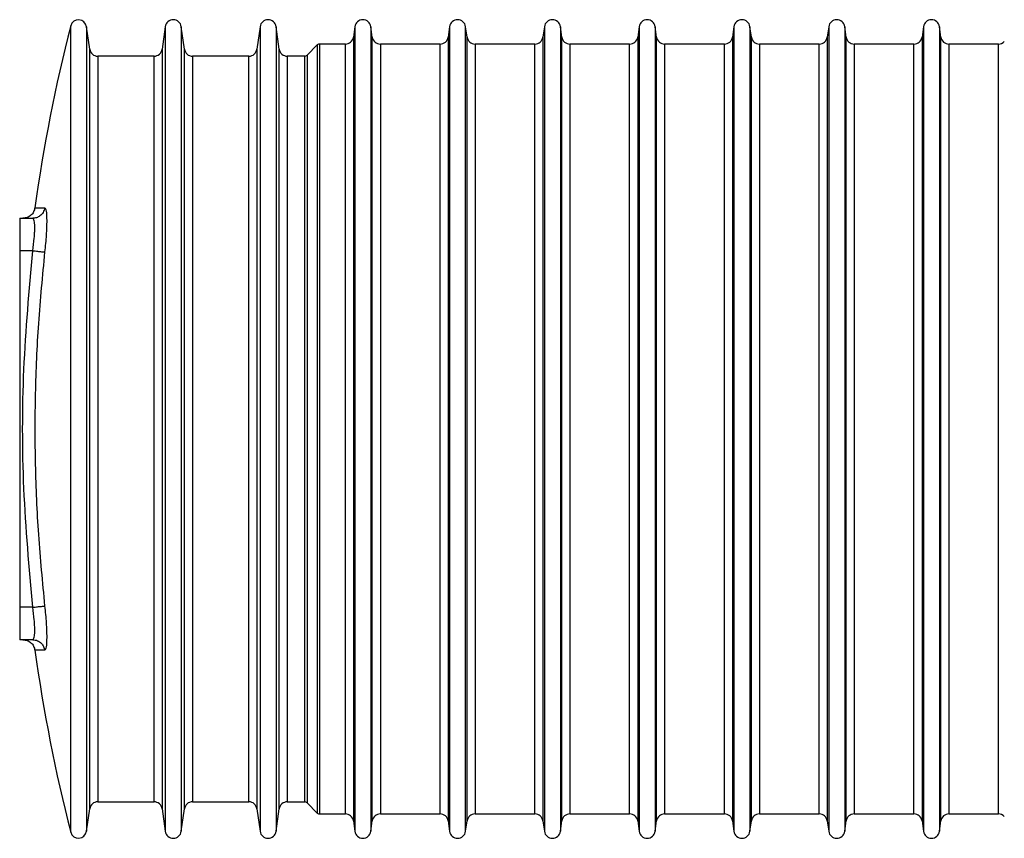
# Model space of a CAD drawing. Header units: millimetres. Extents: x 326 to 3842, y 152 to 2620.
# Tile 38 of 53: x 2227 to 2348, y 1706 to 1807. Entities that reach past the tile are written whole.
import ezdxf

# ---------------------------------------------------------------- set-up
doc = ezdxf.new("R2010")
doc.units = ezdxf.units.MM

msp = doc.modelspace()

# ---------------------------------------------------------------- linework, layer by layer
at = {"color": 8, "linetype": 'Continuous', "lineweight": 25}
for p, q in [((2233.19, 1806.21), (2233.19, 1706.71)), ((2235.15, 1806.1), (2235.15, 1706.82)), ((2244.87, 1806.1), (2244.87, 1706.82)), ((2246.85, 1806.1), (2246.85, 1706.82)), ((2256.57, 1806.1), (2256.57, 1706.82)), ((2258.55, 1806.1), (2258.55, 1706.82)), ((2268.27, 1806.1), (2268.27, 1706.82)), ((2270.25, 1806.1), (2270.25, 1706.82)), ((2279.97, 1806.1), (2279.97, 1706.82)), ((2281.95, 1706.82), (2281.95, 1806.1)), ((2291.67, 1806.1), (2291.67, 1706.82)), ((2293.65, 1806.1), (2293.65, 1706.82)), ((2303.37, 1806.1), (2303.37, 1706.82)), ((2305.35, 1806.1), (2305.35, 1706.82)), ((2315.07, 1806.1), (2315.07, 1706.82)), ((2317.05, 1806.1), (2317.05, 1706.82)), ((2326.77, 1806.1), (2326.77, 1706.82)), ((2328.75, 1806.1), (2328.75, 1706.82)), ((2338.47, 1806.1), (2338.47, 1706.82)), ((2340.45, 1806.1), (2340.45, 1706.82)), ((2263.92, 1803.96), (2263.92, 1708.96)), ((2267.1, 1708.96), (2267.1, 1803.96)), ((2268.09, 1804.82), (2268.09, 1708.1)), ((2270.43, 1708.1), (2270.43, 1804.82)), ((2271.42, 1803.96), (2271.42, 1708.96)), ((2278.8, 1708.96), (2278.8, 1803.96)), ((2279.79, 1804.82), (2279.79, 1708.1)), ((2282.13, 1708.1), (2282.13, 1804.82)), ((2283.12, 1803.96), (2283.12, 1708.96)), ((2290.5, 1708.96), (2290.5, 1803.96)), ((2291.49, 1804.82), (2291.49, 1708.1)), ((2293.83, 1708.1), (2293.83, 1804.82)), ((2294.82, 1803.96), (2294.82, 1708.96)), ((2302.2, 1708.96), (2302.2, 1803.96)), ((2303.19, 1804.82), (2303.19, 1708.1)), ((2305.53, 1708.1), (2305.53, 1804.82)), ((2306.52, 1803.96), (2306.52, 1708.96)), ((2313.9, 1708.96), (2313.9, 1803.96)), ((2314.89, 1804.82), (2314.89, 1708.1)), ((2317.23, 1708.1), (2317.23, 1804.82)), ((2318.22, 1803.96), (2318.22, 1708.96)), ((2325.6, 1708.96), (2325.6, 1803.96)), ((2326.59, 1804.82), (2326.59, 1708.1)), ((2328.93, 1708.1), (2328.93, 1804.82)), ((2329.92, 1803.96), (2329.92, 1708.96)), ((2337.3, 1708.96), (2337.3, 1803.96)), ((2338.29, 1804.82), (2338.29, 1708.1)), ((2340.63, 1708.1), (2340.63, 1804.82)), ((2341.62, 1803.96), (2341.62, 1708.96)), ((2347.74, 1708.96), (2347.74, 1803.96)), ((2235.54, 1709.6), (2235.54, 1803.32)), ((2244.48, 1803.32), (2244.48, 1709.6)), ((2247.24, 1709.6), (2247.24, 1803.32)), ((2256.18, 1803.32), (2256.18, 1709.6)), ((2258.94, 1709.6), (2258.94, 1803.32)), ((2263.64, 1803.84), (2263.64, 1709.08)), ((2236.53, 1802.46), (2236.53, 1710.46)), ((2243.49, 1710.46), (2243.49, 1802.46)), ((2248.23, 1802.46), (2248.23, 1710.46)), ((2255.19, 1710.46), (2255.19, 1802.46)), ((2259.93, 1802.46), (2259.93, 1710.46)), ((2262.09, 1710.46), (2262.09, 1802.46)), ((2262.38, 1802.58), (2262.38, 1710.34))]:
    msp.add_line(p, q, dxfattribs=at)
at = {"color": 7, "linetype": 'Continuous', "lineweight": 25}
for p, q in [((2235.54, 1803.32), (2235.15, 1806.1)), ((2244.87, 1806.1), (2244.48, 1803.32)), ((2247.24, 1803.32), (2246.85, 1806.1)), ((2256.57, 1806.1), (2256.18, 1803.32)), ((2258.94, 1803.32), (2258.55, 1806.1)), ((2268.27, 1806.1), (2268.09, 1804.82)), ((2270.43, 1804.82), (2270.25, 1806.1)), ((2279.97, 1806.1), (2279.79, 1804.82)), ((2282.13, 1804.82), (2281.95, 1806.1)), ((2291.67, 1806.1), (2291.49, 1804.82)), ((2293.83, 1804.82), (2293.65, 1806.1)), ((2303.37, 1806.1), (2303.19, 1804.82)), ((2305.53, 1804.82), (2305.35, 1806.1)), ((2315.07, 1806.1), (2314.89, 1804.82)), ((2317.23, 1804.82), (2317.05, 1806.1)), ((2326.77, 1806.1), (2326.59, 1804.82)), ((2328.93, 1804.82), (2328.75, 1806.1)), ((2338.47, 1806.1), (2338.29, 1804.82)), ((2340.63, 1804.82), (2340.45, 1806.1)), ((2267.1, 1803.96), (2263.92, 1803.96)), ((2278.8, 1803.96), (2271.42, 1803.96)), ((2290.5, 1803.96), (2283.12, 1803.96)), ((2302.2, 1803.96), (2294.82, 1803.96)), ((2313.9, 1803.96), (2306.52, 1803.96)), ((2325.6, 1803.96), (2318.22, 1803.96)), ((2337.3, 1803.96), (2329.92, 1803.96)), ((2347.74, 1803.96), (2341.62, 1803.96)), ((2263.64, 1803.84), (2262.38, 1802.58)), ((2243.49, 1802.46), (2236.53, 1802.46)), ((2255.19, 1802.46), (2248.23, 1802.46)), ((2262.09, 1802.46), (2259.93, 1802.46)), ((2226.9, 1782.46), (2226.9, 1778.46)), ((2226.9, 1782.46), (2228.51, 1782.46)), ((2226.9, 1778.46), (2226.9, 1734.46)), ((2228.51, 1778.46), (2226.9, 1778.46)), ((2226.9, 1734.46), (2226.9, 1730.46)), ((2228.51, 1734.46), (2226.9, 1734.46)), ((2228.51, 1730.46), (2226.9, 1730.46)), ((2236.53, 1710.46), (2243.49, 1710.46)), ((2248.23, 1710.46), (2255.19, 1710.46)), ((2259.93, 1710.46), (2262.09, 1710.46)), ((2262.38, 1710.34), (2263.64, 1709.08)), ((2235.15, 1706.82), (2235.54, 1709.6)), ((2244.48, 1709.6), (2244.87, 1706.82)), ((2246.85, 1706.82), (2247.24, 1709.6)), ((2256.18, 1709.6), (2256.57, 1706.82)), ((2258.55, 1706.82), (2258.94, 1709.6)), ((2263.92, 1708.96), (2267.1, 1708.96)), ((2268.09, 1708.1), (2268.27, 1706.82)), ((2270.25, 1706.82), (2270.43, 1708.1)), ((2271.42, 1708.96), (2278.8, 1708.96)), ((2279.79, 1708.1), (2279.97, 1706.82)), ((2281.95, 1706.82), (2282.13, 1708.1)), ((2283.12, 1708.96), (2290.5, 1708.96)), ((2291.49, 1708.1), (2291.67, 1706.82)), ((2293.65, 1706.82), (2293.83, 1708.1)), ((2294.82, 1708.96), (2302.2, 1708.96)), ((2303.19, 1708.1), (2303.37, 1706.82)), ((2305.35, 1706.82), (2305.53, 1708.1)), ((2306.52, 1708.96), (2313.9, 1708.96)), ((2314.89, 1708.1), (2315.07, 1706.82)), ((2317.05, 1706.82), (2317.23, 1708.1)), ((2318.22, 1708.96), (2325.6, 1708.96)), ((2326.59, 1708.1), (2326.77, 1706.82)), ((2328.75, 1706.82), (2328.93, 1708.1)), ((2329.92, 1708.96), (2337.3, 1708.96)), ((2338.29, 1708.1), (2338.47, 1706.82)), ((2340.45, 1706.82), (2340.63, 1708.1)), ((2341.62, 1708.96), (2347.74, 1708.96))]:
    msp.add_line(p, q, dxfattribs=at)
for centre, radius, start, end in [((2234.16, 1805.96), 0.999, 8, 165.6014), ((2245.86, 1805.96), 1, 8, 172), ((2257.56, 1805.96), 1, 8, 172), ((2269.26, 1805.96), 1, 8, 172), ((2280.96, 1805.96), 1, 8, 172), ((2292.66, 1805.96), 1, 8, 172), ((2304.36, 1805.96), 1, 8, 172), ((2316.06, 1805.96), 1, 8, 172), ((2327.76, 1805.96), 1, 8, 172), ((2339.46, 1805.96), 1, 8, 172), ((2426.91, 1756.48), 200, 165.6014, 172.1606), ((2263.92, 1803.56), 0.4, 90, 135), ((2267.1, 1804.96), 1, 270, 352), ((2271.42, 1804.96), 1, 188, 270), ((2278.8, 1804.96), 1, 270, 352), ((2283.12, 1804.96), 1, 188, 270), ((2290.5, 1804.96), 1, 270, 352), ((2294.82, 1804.96), 1, 188, 270), ((2302.2, 1804.96), 1, 270, 352), ((2306.52, 1804.96), 1, 188, 270), ((2313.9, 1804.96), 1, 270, 352), ((2318.22, 1804.96), 1, 188, 270), ((2325.6, 1804.96), 1, 270, 352), ((2329.92, 1804.96), 1, 188, 270), ((2337.3, 1804.96), 1, 270, 352), ((2341.62, 1804.96), 1, 188, 270), ((2347.74, 1804.96), 1, 270, 315), ((2236.53, 1803.46), 1, 188, 270), ((2243.49, 1803.46), 1, 270, 352), ((2248.23, 1803.46), 1, 188, 270), ((2255.19, 1803.46), 1, 270, 352), ((2259.93, 1803.46), 1, 188, 270), ((2262.09, 1802.86), 0.4, 270, 315), ((2426.91, 1756.45), 200, 187.8398, 194.3986), ((2236.53, 1709.46), 1, 90, 172), ((2243.49, 1709.46), 1, 8, 90), ((2248.23, 1709.46), 1, 90, 172), ((2255.19, 1709.46), 1, 8, 90), ((2259.93, 1709.46), 1, 90, 172), ((2262.09, 1710.06), 0.4, 45, 90), ((2263.92, 1709.36), 0.4, 225, 270), ((2267.1, 1707.96), 1, 8, 90), ((2271.42, 1707.96), 1, 90, 172), ((2278.8, 1707.96), 1, 8, 90), ((2283.12, 1707.96), 1, 90, 172), ((2290.5, 1707.96), 1, 8, 90), ((2294.82, 1707.96), 1, 90, 172), ((2302.2, 1707.96), 1, 8, 90), ((2306.52, 1707.96), 1, 90, 172), ((2313.9, 1707.96), 1, 8, 90), ((2318.22, 1707.96), 1, 90, 172), ((2325.6, 1707.96), 1, 8, 90), ((2329.92, 1707.96), 1, 90, 172), ((2337.3, 1707.96), 1, 8, 90), ((2341.62, 1707.96), 1, 90, 172), ((2347.74, 1707.96), 1, 45, 90), ((2234.16, 1706.96), 0.999, 194.3986, 352), ((2245.86, 1706.96), 1, 188, 352), ((2257.56, 1706.96), 1, 188, 352), ((2269.26, 1706.96), 1, 188, 352), ((2280.96, 1706.96), 1, 188, 352), ((2292.66, 1706.96), 1, 188, 352), ((2304.36, 1706.96), 1, 188, 352), ((2316.06, 1706.96), 1, 188, 352), ((2327.76, 1706.96), 1, 188, 352), ((2339.46, 1706.96), 1, 188, 352)]:
    msp.add_arc(centre, radius, start, end, dxfattribs=at)
for points, knots in [([(2228.78, 1783.76), (2228.73, 1783.58), (2228.65, 1783.23), (2228.3, 1782.81), (2227.83, 1782.52), (2227.47, 1782.48), (2227.29, 1782.46)], [0, 0, 0, 0, 0.249998, 0.499996, 0.749992, 1, 1, 1, 1]), ([(2229.98, 1783.76), (2229.93, 1783.56), (2229.83, 1783.17), (2229.44, 1782.75), (2228.98, 1782.5), (2228.66, 1782.48), (2228.51, 1782.46)], [0, 0, 0, 0, 0.279688, 0.559353, 0.779682, 1, 1, 1, 1]), ([(2228.78, 1783.76), (2228.8, 1783.76), (2228.86, 1783.76), (2229.26, 1783.76), (2229.74, 1783.76), (2229.98, 1783.76)], [0, 0, 0, 0, 0.332614, 0.660826, 1, 1, 1, 1]), ([(2229.98, 1783.76), (2230.05, 1783.67), (2230.19, 1783.51), (2230.25, 1782.25), (2230.19, 1780.44), (2230.05, 1779.01), (2229.98, 1778.3)], [0, 0, 0, 0, 0.25002, 0.499762, 0.749417, 1, 1, 1, 1]), ([(2228.51, 1778.46), (2228.58, 1778.98), (2228.68, 1779.77), (2228.75, 1780.7), (2228.77, 1781.31), (2228.75, 1781.81), (2228.68, 1782.32), (2228.58, 1782.4), (2228.51, 1782.46)], [0, 0, 0, 0, 0.249416, 0.375519, 0.499751, 0.623952, 0.750029, 1, 1, 1, 1]), ([(2228.51, 1734.46), (2228.07, 1739.34), (2227.21, 1749.1), (2227.21, 1763.82), (2228.07, 1773.58), (2228.51, 1778.46)], [0, 0, 0, 0, 0.333292, 0.666702, 1, 1, 1, 1]), ([(2228.51, 1778.46), (2228.71, 1778.44), (2229.11, 1778.39), (2229.57, 1778.34), (2229.88, 1778.31), (2229.95, 1778.3), (2229.98, 1778.3)], [0, 0, 0, 0, 0.279683, 0.559366, 0.779682, 1, 1, 1, 1]), ([(2229.98, 1778.3), (2229.7, 1775.36), (2229.13, 1769.55), (2228.76, 1760.8), (2228.76, 1752.1), (2229.13, 1743.36), (2229.7, 1737.56), (2229.98, 1734.62)], [0, 0, 0, 0, 0.202141, 0.400504, 0.600113, 0.79811, 1, 1, 1, 1]), ([(2228.51, 1734.46), (2228.71, 1734.48), (2229.11, 1734.53), (2229.57, 1734.58), (2229.88, 1734.61), (2229.95, 1734.62), (2229.98, 1734.62)], [0, 0, 0, 0, 0.279683, 0.559366, 0.779682, 1, 1, 1, 1]), ([(2229.98, 1734.62), (2230.05, 1733.91), (2230.19, 1732.48), (2230.25, 1730.68), (2230.19, 1729.41), (2230.05, 1729.25), (2229.98, 1729.17)], [0, 0, 0, 0, 0.250019, 0.499757, 0.749412, 1, 1, 1, 1]), ([(2228.51, 1730.46), (2228.58, 1730.52), (2228.68, 1730.6), (2228.75, 1731.11), (2228.77, 1731.61), (2228.75, 1732.22), (2228.68, 1733.15), (2228.58, 1733.94), (2228.51, 1734.46)], [0, 0, 0, 0, 0.24941, 0.375516, 0.499751, 0.623952, 0.750029, 1, 1, 1, 1]), ([(2227.29, 1730.46), (2227.47, 1730.44), (2227.83, 1730.4), (2228.3, 1730.11), (2228.65, 1729.69), (2228.73, 1729.34), (2228.78, 1729.17)], [0, 0, 0, 0, 0.250008, 0.500004, 0.750002, 1, 1, 1, 1]), ([(2228.51, 1730.46), (2228.71, 1730.44), (2229.11, 1730.39), (2229.57, 1730.05), (2229.88, 1729.63), (2229.95, 1729.32), (2229.98, 1729.17)], [0, 0, 0, 0, 0.279686, 0.559367, 0.77967, 1, 1, 1, 1]), ([(2229.98, 1729.17), (2229.74, 1729.17), (2229.26, 1729.17), (2228.86, 1729.17), (2228.8, 1729.17), (2228.78, 1729.17)], [0, 0, 0, 0, 0.3390934, 0.6673946, 1, 1, 1, 1])]:
    msp.add_open_spline(points, degree=3, knots=knots, dxfattribs=at)

doc.saveas('drawing.dxf')
